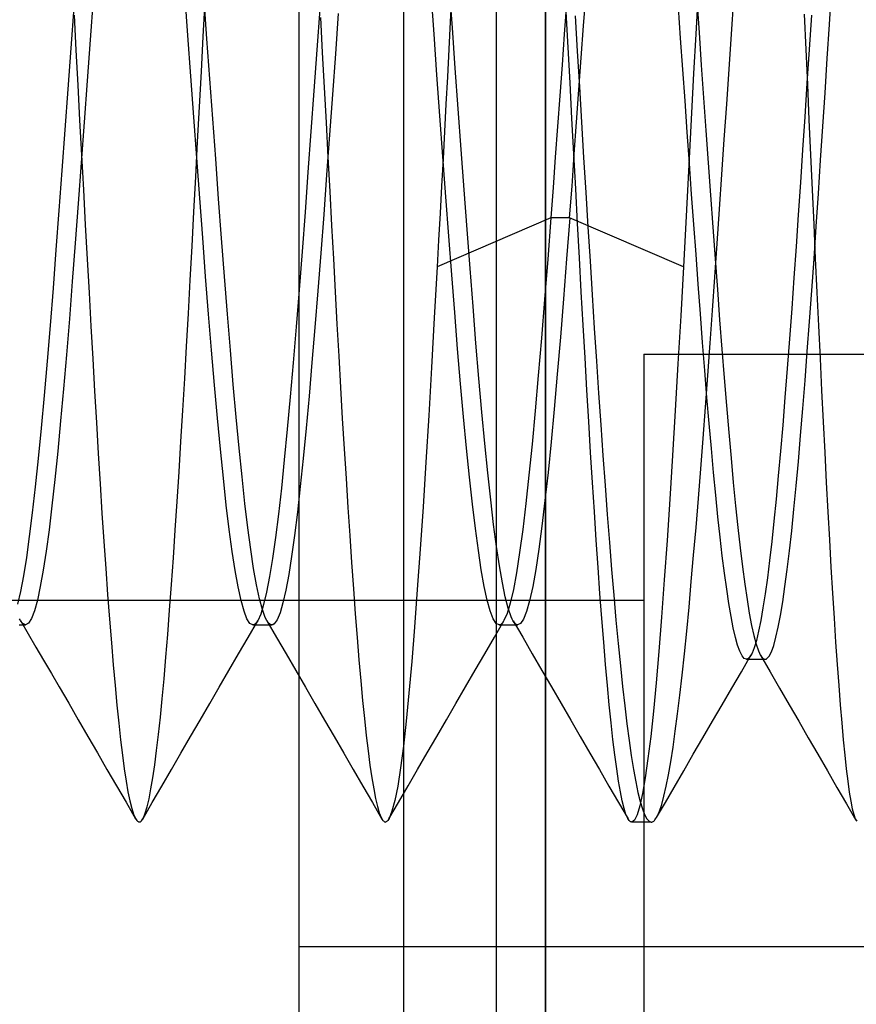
# Model space of a CAD drawing. Header units: millimetres. Extents: x -50 to 1, y 0 to 191.
# Tile 49 of 151: x -2.07 to -0.37, y 49.33 to 51.33. Entities that reach past the tile are written whole.
import ezdxf

# ---------------------------------------------------------------- set-up
doc = ezdxf.new("R2010")
doc.units = ezdxf.units.MM
doc.layers.add('MAIN-1', color=7, linetype='Continuous')
doc.layers.add('MAIN-2', color=7, linetype='Continuous')

msp = doc.modelspace()

# ---------------------------------------------------------------- linework, layer by layer
at = {"layer": 'MAIN-1'}
msp.add_line((-1, 0), (-1, 187.5), dxfattribs=at)
at = {"layer": 'MAIN-2'}
for p, q in [((-1, 187.5), (-1, 0)), ((-1, 187.5), (-1, 0)), ((-1.288, 167.05), (-1.288, 23.45)), ((-1.1, 167.05), (-1.1, 23.45)), ((-1.5, 48.4475), (-1.5, 52.4475)), ((-1.2263, 51.2992), (-1.2323, 51.3815)), ((-1.1891, 51.3123), (-1.1949, 51.3926)), ((-0.9225, 51.3162), (-0.9178, 51.3806)), ((-0.4232, 51.3188), (-0.4187, 51.388)), ((-1.9185, 51.371), (-1.9246, 51.2879)), ((-1.7261, 51.2964), (-1.7321, 51.3787)), ((-1.6949, 51.2944), (-1.6911, 51.3653)), ((-1.6874, 51.2898), (-1.6933, 51.3703)), ((-1.1903, 51.3795), (-1.1932, 51.324)), ((-0.9574, 51.3613), (-0.9619, 51.299)), ((-0.6907, 51.3779), (-0.6949, 51.2989)), ((-0.6928, 51.3681), (-0.6881, 51.3023)), ((-0.6222, 51.2993), (-0.6173, 51.37)), ((-1.958, 51.353), (-1.964, 51.2705)), ((-1.4583, 51.3497), (-1.4643, 51.2671)), ((-1.4207, 51.341), (-1.4267, 51.259)), ((-0.9538, 51.2724), (-0.9577, 51.3443)), ((-0.7255, 51.291), (-0.7299, 51.3535)), ((-1.9573, 51.3376), (-1.9536, 51.2668)), ((-1.4571, 51.3331), (-1.4533, 51.262)), ((-1.1932, 51.324), (-1.1962, 51.2684)), ((-0.9399, 51.3365), (-0.9355, 51.2645)), ((-0.4748, 51.3395), (-0.4715, 51.2682)), ((-0.4601, 51.3376), (-0.4646, 51.2683)), ((-1.1831, 51.2304), (-1.1891, 51.3123)), ((-0.9273, 51.2513), (-0.9225, 51.3162)), ((-0.6881, 51.3023), (-0.6835, 51.2361)), ((-0.4277, 51.2495), (-0.4232, 51.3188)), ((-1.9246, 51.2879), (-1.9306, 51.2043)), ((-1.7201, 51.2136), (-1.7261, 51.2964)), ((-1.6988, 51.2233), (-1.6949, 51.2944)), ((-1.6816, 51.2087), (-1.6874, 51.2898)), ((-1.2203, 51.2164), (-1.2263, 51.2992)), ((-0.9619, 51.299), (-0.9664, 51.2366)), ((-0.721, 51.2278), (-0.7255, 51.291)), ((-0.6949, 51.2989), (-0.6991, 51.2194)), ((-0.627, 51.2282), (-0.6222, 51.2993)), ((-1.964, 51.2705), (-1.97, 51.1876)), ((-1.9536, 51.2668), (-1.9499, 51.1958)), ((-1.4643, 51.2671), (-1.4703, 51.1841)), ((-1.4533, 51.262), (-1.4494, 51.1907)), ((-1.1962, 51.2684), (-1.1991, 51.2127)), ((-0.95, 51.2002), (-0.9538, 51.2724)), ((-0.9355, 51.2645), (-0.9312, 51.1924)), ((-0.4715, 51.2682), (-0.4682, 51.1968)), ((-0.4646, 51.2683), (-0.4691, 51.1995)), ((-1.4267, 51.259), (-1.4326, 51.1767)), ((-0.932, 51.1861), (-0.9273, 51.2513)), ((-0.4322, 51.1804), (-0.4277, 51.2495)), ((-1.7026, 51.152), (-1.6988, 51.2233)), ((-1.1771, 51.1475), (-1.1831, 51.2304)), ((-0.9664, 51.2366), (-0.9709, 51.1742)), ((-0.7165, 51.1641), (-0.721, 51.2278)), ((-0.6835, 51.2361), (-0.6788, 51.1699)), ((-0.6319, 51.1568), (-0.627, 51.2282)), ((-1.9306, 51.2043), (-1.9367, 51.1208)), ((-1.7141, 51.1306), (-1.7201, 51.2136)), ((-1.6757, 51.1272), (-1.6816, 51.2087)), ((-1.2143, 51.1334), (-1.2203, 51.2164)), ((-1.1991, 51.2127), (-1.2021, 51.157)), ((-0.9462, 51.128), (-0.95, 51.2002)), ((-0.6991, 51.2194), (-0.7033, 51.1398)), ((-1.97, 51.1876), (-1.976, 51.1048)), ((-1.9499, 51.1958), (-1.9461, 51.1248)), ((-1.4703, 51.1841), (-1.4763, 51.1013)), ((-1.4494, 51.1907), (-1.4456, 51.1197)), ((-0.9367, 51.1208), (-0.932, 51.1861)), ((-0.9312, 51.1924), (-0.9268, 51.1204)), ((-0.4691, 51.1995), (-0.4735, 51.1314)), ((-0.4682, 51.1968), (-0.465, 51.1254)), ((-0.4367, 51.1115), (-0.4322, 51.1804)), ((-1.4326, 51.1767), (-1.4386, 51.0947)), ((-0.9709, 51.1742), (-0.9754, 51.1118)), ((-0.7121, 51.1003), (-0.7165, 51.1641)), ((-0.6788, 51.1699), (-0.6742, 51.1037)), ((-1.7064, 51.0806), (-1.7026, 51.152)), ((-1.2021, 51.157), (-1.2051, 51.1013)), ((-1.1711, 51.0648), (-1.1771, 51.1475)), ((-0.6368, 51.0855), (-0.6319, 51.1568)), ((-1.9461, 51.1248), (-1.9423, 51.0538)), ((-1.9367, 51.1208), (-1.9427, 51.0378)), ((-1.7081, 51.048), (-1.7141, 51.1306)), ((-1.6697, 51.0459), (-1.6757, 51.1272)), ((-1.2083, 51.0509), (-1.2143, 51.1334)), ((-0.9424, 51.0562), (-0.9462, 51.128)), ((-0.9414, 51.0556), (-0.9367, 51.1208)), ((-0.9268, 51.1204), (-0.9225, 51.0489)), ((-0.7033, 51.1398), (-0.7074, 51.0605)), ((-0.4735, 51.1314), (-0.4779, 51.0642)), ((-0.465, 51.1254), (-0.4617, 51.0543)), ((-1.976, 51.1048), (-1.982, 51.0226)), ((-1.4763, 51.1013), (-1.4823, 51.019)), ((-1.4456, 51.1197), (-1.4418, 51.0493)), ((-1.2051, 51.1013), (-1.208, 51.0459)), ((-0.9754, 51.1118), (-0.98, 51.0496)), ((-0.7076, 51.037), (-0.7121, 51.1003)), ((-0.6742, 51.1037), (-0.6695, 51.0377)), ((-0.4412, 51.0432), (-0.4367, 51.1115)), ((-1.7102, 51.0094), (-1.7064, 51.0806)), ((-1.4386, 51.0947), (-1.4445, 51.0134)), ((-0.6416, 51.0146), (-0.6368, 51.0855)), ((-1.1651, 50.983), (-1.1711, 51.0648)), ((-0.7074, 51.0605), (-0.7116, 50.9818)), ((-0.4779, 51.0642), (-0.4823, 50.9979)), ((-1.9423, 51.0538), (-1.9384, 50.9829)), ((-1.7021, 50.9663), (-1.7081, 51.048)), ((-1.6638, 50.965), (-1.6697, 51.0459)), ((-1.4418, 51.0493), (-1.4381, 50.9796)), ((-1.208, 51.0459), (-1.2111, 50.9906)), ((-1.2023, 50.9693), (-1.2083, 51.0509)), ((-0.98, 51.0496), (-0.9845, 50.9877)), ((-0.9461, 50.9907), (-0.9414, 51.0556)), ((-0.9386, 50.9851), (-0.9424, 51.0562)), ((-0.9225, 51.0489), (-0.9181, 50.9781)), ((-0.4617, 51.0543), (-0.4585, 50.9835)), ((-0.4457, 50.9756), (-0.4412, 51.0432)), ((-1.982, 51.0226), (-1.988, 50.9413)), ((-1.9427, 51.0378), (-1.9488, 50.9558)), ((-0.7032, 50.9745), (-0.7076, 51.037)), ((-0.6695, 51.0377), (-0.6649, 50.9722)), ((-1.714, 50.9386), (-1.7102, 51.0094)), ((-1.4823, 51.019), (-1.4883, 50.9377)), ((-1.4445, 51.0134), (-1.4504, 50.9332)), ((-0.6465, 50.9442), (-0.6416, 51.0146)), ((-1.9384, 50.9829), (-1.9345, 50.9124)), ((-1.2111, 50.9906), (-1.2141, 50.9357)), ((-1.1591, 50.9025), (-1.1651, 50.983)), ((-0.9845, 50.9877), (-0.9891, 50.9265)), ((-0.9509, 50.9265), (-0.9461, 50.9907)), ((-0.9348, 50.9147), (-0.9386, 50.9851)), ((-0.7116, 50.9818), (-0.7157, 50.9039)), ((-0.4823, 50.9979), (-0.4867, 50.9326)), ((-0.4585, 50.9835), (-0.4552, 50.9132)), ((-1.6961, 50.886), (-1.7021, 50.9663)), ((-1.6578, 50.8852), (-1.6638, 50.965)), ((-1.4381, 50.9796), (-1.4344, 50.9108)), ((-1.1963, 50.889), (-1.2023, 50.9693)), ((-0.9181, 50.9781), (-0.9138, 50.908)), ((-0.6987, 50.9129), (-0.7032, 50.9745)), ((-0.6649, 50.9722), (-0.6602, 50.9073)), ((-0.4502, 50.9089), (-0.4457, 50.9756)), ((-1.988, 50.9413), (-1.994, 50.8616)), ((-1.9488, 50.9558), (-1.9548, 50.8753)), ((-0.6513, 50.8746), (-0.6465, 50.9442)), ((-1.7177, 50.8686), (-1.714, 50.9386)), ((-1.4883, 50.9377), (-1.4943, 50.858)), ((-1.4504, 50.9332), (-1.4563, 50.8547)), ((-0.9891, 50.9265), (-1.2201, 50.827)), ((-1.2141, 50.9357), (-1.2171, 50.8811)), ((-0.9891, 50.9265), (-0.9954, 50.8425)), ((-0.9508, 50.9265), (-0.9891, 50.9265)), ((-0.9508, 50.9265), (-0.9572, 50.843)), ((-0.7198, 50.827), (-0.9509, 50.9265)), ((-0.4867, 50.9326), (-0.4911, 50.8681)), ((-1.9345, 50.9124), (-1.9307, 50.8427)), ((-1.4344, 50.9108), (-1.4307, 50.843)), ((-1.1531, 50.8235), (-1.1591, 50.9025)), ((-0.931, 50.8451), (-0.9348, 50.9147)), ((-0.9138, 50.908), (-0.9095, 50.8386)), ((-0.7157, 50.9039), (-0.7198, 50.827)), ((-0.6943, 50.852), (-0.6987, 50.9129)), ((-0.6602, 50.9073), (-0.6556, 50.8434)), ((-0.4552, 50.9132), (-0.452, 50.8437)), ((-0.4547, 50.8433), (-0.4502, 50.9089)), ((-1.6901, 50.8074), (-1.6961, 50.886)), ((-1.6519, 50.807), (-1.6578, 50.8852)), ((-1.2171, 50.8811), (-1.2201, 50.827)), ((-1.1903, 50.8104), (-1.1963, 50.889)), ((-1.994, 50.8616), (-2, 50.7837)), ((-1.9548, 50.8753), (-1.9608, 50.7969)), ((-1.7214, 50.7997), (-1.7177, 50.8686)), ((-0.6561, 50.806), (-0.6513, 50.8746)), ((-0.4911, 50.8681), (-0.4955, 50.8046)), ((-1.9307, 50.8427), (-1.9269, 50.7741)), ((-1.4943, 50.858), (-1.5003, 50.7803)), ((-1.4563, 50.8547), (-1.4623, 50.7782)), ((-1.4307, 50.843), (-1.4271, 50.7761)), ((-0.9954, 50.8425), (-1.0018, 50.7608)), ((-0.9572, 50.843), (-0.9635, 50.762)), ((-0.9272, 50.7764), (-0.931, 50.8451)), ((-0.6899, 50.7915), (-0.6943, 50.852)), ((-0.6556, 50.8434), (-0.6509, 50.7807)), ((-0.4592, 50.779), (-0.4547, 50.8433)), ((-0.452, 50.8437), (-0.4488, 50.7751)), ((-1.2201, 50.827), (-1.2258, 50.7236)), ((-1.1471, 50.7464), (-1.1531, 50.8235)), ((-0.9095, 50.8386), (-0.9052, 50.77)), ((-0.7198, 50.827), (-0.7254, 50.7276)), ((-1.6841, 50.7312), (-1.6901, 50.8074)), ((-1.6459, 50.731), (-1.6519, 50.807)), ((-1.1843, 50.7341), (-1.1903, 50.8104)), ((-0.6609, 50.7385), (-0.6561, 50.806)), ((-0.4955, 50.8046), (-0.5, 50.7421)), ((-2, 50.7837), (-2.006, 50.7081)), ((-1.9608, 50.7969), (-1.9668, 50.7211)), ((-1.7251, 50.732), (-1.7214, 50.7997)), ((-1.5003, 50.7803), (-1.5063, 50.7049)), ((-0.6854, 50.7317), (-0.6899, 50.7915)), ((-0.6509, 50.7807), (-0.6463, 50.7195)), ((-1.9269, 50.7741), (-1.9231, 50.7066)), ((-1.4623, 50.7782), (-1.4682, 50.7041)), ((-1.4271, 50.7761), (-1.4235, 50.7103)), ((-1.0018, 50.7608), (-1.0082, 50.682)), ((-0.9635, 50.762), (-0.9698, 50.6839)), ((-0.9234, 50.7088), (-0.9272, 50.7764)), ((-0.9052, 50.77), (-0.9008, 50.7023)), ((-0.4638, 50.7162), (-0.4592, 50.779)), ((-0.4488, 50.7751), (-0.4456, 50.7075)), ((-1.1411, 50.6717), (-1.1471, 50.7464)), ((-0.5, 50.7421), (-0.5045, 50.6805)), ((-1.9668, 50.7211), (-1.9727, 50.6485)), ((-1.7288, 50.6654), (-1.7251, 50.732)), ((-1.6781, 50.6576), (-1.6841, 50.7312)), ((-1.6399, 50.6579), (-1.6459, 50.731)), ((-1.2258, 50.7236), (-1.2314, 50.6227)), ((-1.1783, 50.6603), (-1.1843, 50.7341)), ((-0.7254, 50.7276), (-0.731, 50.6303)), ((-0.6809, 50.6731), (-0.6854, 50.7317)), ((-0.6656, 50.672), (-0.6609, 50.7385)), ((-2.006, 50.7081), (-2.012, 50.6353)), ((-1.9231, 50.7066), (-1.9194, 50.6402)), ((-1.5063, 50.7049), (-1.5123, 50.6324)), ((-1.4682, 50.7041), (-1.4741, 50.6327)), ((-1.4235, 50.7103), (-1.4199, 50.6455)), ((-0.9197, 50.6422), (-0.9234, 50.7088)), ((-0.9008, 50.7023), (-0.8965, 50.6357)), ((-0.6463, 50.7195), (-0.6417, 50.6597)), ((-0.4683, 50.6552), (-0.4638, 50.7162)), ((-0.4456, 50.7075), (-0.4424, 50.6411)), ((-1.0082, 50.682), (-1.0145, 50.6065)), ((-0.9698, 50.6839), (-0.9761, 50.6092)), ((-0.5045, 50.6805), (-0.509, 50.6203)), ((-1.7326, 50.6), (-1.7288, 50.6654)), ((-1.135, 50.6), (-1.1411, 50.6717)), ((-0.6764, 50.6163), (-0.6809, 50.6731)), ((-0.6704, 50.6066), (-0.6656, 50.672)), ((-1.9727, 50.6485), (-1.9786, 50.5795)), ((-1.6721, 50.5871), (-1.6781, 50.6576)), ((-1.634, 50.5879), (-1.6399, 50.6579)), ((-1.4199, 50.6455), (-1.4163, 50.5817)), ((-1.1723, 50.5896), (-1.1783, 50.6603)), ((-0.9159, 50.5768), (-0.9197, 50.6422)), ((-0.8, 50.65), (0, 50.65)), ((-0.8, 50.65), (-0.8, 47.15)), ((-0.8, 50.65), (-0.8, 50.65)), ((-0.6417, 50.6597), (-0.6371, 50.6016)), ((-0.4728, 50.5961), (-0.4683, 50.6552)), ((-0.4424, 50.6411), (-0.4392, 50.5759)), ((-2.012, 50.6353), (-2.018, 50.5657)), ((-1.9194, 50.6402), (-1.9157, 50.5749)), ((-1.5123, 50.6324), (-1.5183, 50.563)), ((-1.4741, 50.6327), (-1.48, 50.5643)), ((-1.2314, 50.6227), (-1.2371, 50.5249)), ((-0.8965, 50.6357), (-0.8921, 50.5703)), ((-0.731, 50.6303), (-0.7365, 50.5356)), ((-1.0145, 50.6065), (-1.0209, 50.5348)), ((-0.9761, 50.6092), (-0.9823, 50.5383)), ((-0.672, 50.5617), (-0.6764, 50.6163)), ((-0.6751, 50.5421), (-0.6704, 50.6066)), ((-0.6371, 50.6016), (-0.6325, 50.5452)), ((-0.509, 50.6203), (-0.5136, 50.5618)), ((-1.7364, 50.5356), (-1.7326, 50.6)), ((-1.6661, 50.5201), (-1.6721, 50.5871)), ((-1.628, 50.5215), (-1.634, 50.5879)), ((-1.4163, 50.5817), (-1.4126, 50.5189)), ((-1.1663, 50.5223), (-1.1723, 50.5896)), ((-1.129, 50.5319), (-1.135, 50.6)), ((-0.4773, 50.5391), (-0.4728, 50.5961)), ((-2.018, 50.5657), (-2.024, 50.4998)), ((-1.9786, 50.5795), (-1.9845, 50.5141)), ((-1.9157, 50.5749), (-1.912, 50.5107)), ((-1.5183, 50.563), (-1.5243, 50.4972)), ((-1.48, 50.5643), (-1.4859, 50.4993)), ((-0.9121, 50.5128), (-0.9159, 50.5768)), ((-0.8921, 50.5703), (-0.8877, 50.5064)), ((-0.6675, 50.5091), (-0.672, 50.5617)), ((-0.5136, 50.5618), (-0.5182, 50.5059)), ((-0.4392, 50.5759), (-0.4361, 50.5121)), ((-0.6799, 50.4788), (-0.6751, 50.5421)), ((-0.6325, 50.5452), (-0.6278, 50.491)), ((-1.7402, 50.4725), (-1.7364, 50.5356)), ((-1.6221, 50.459), (-1.628, 50.5215)), ((-1.2371, 50.5249), (-1.2428, 50.4306)), ((-1.1603, 50.4589), (-1.1663, 50.5223)), ((-1.123, 50.4682), (-1.129, 50.5319)), ((-1.0209, 50.5348), (-1.0272, 50.4672)), ((-0.9823, 50.5383), (-0.9886, 50.4717)), ((-0.7365, 50.5356), (-0.7421, 50.4439)), ((-0.4818, 50.4844), (-0.4773, 50.5391)), ((-1.9845, 50.5141), (-1.9904, 50.4525)), ((-1.912, 50.5107), (-1.9082, 50.4478)), ((-1.6601, 50.4568), (-1.6661, 50.5201)), ((-1.4126, 50.5189), (-1.4088, 50.4574)), ((-0.9083, 50.4502), (-0.9121, 50.5128)), ((-0.8877, 50.5064), (-0.8833, 50.4441)), ((-0.6631, 50.4584), (-0.6675, 50.5091)), ((-0.5182, 50.5059), (-0.5227, 50.4527)), ((-0.4361, 50.5121), (-0.4329, 50.4498)), ((-2.024, 50.4998), (-2.03, 50.4379)), ((-1.5243, 50.4972), (-1.5303, 50.4353)), ((-1.4859, 50.4993), (-1.4918, 50.4381)), ((-0.6278, 50.491), (-0.6232, 50.4389)), ((-0.4864, 50.432), (-0.4818, 50.4844)), ((-1.7441, 50.4109), (-1.7402, 50.4725)), ((-1.1171, 50.4089), (-1.123, 50.4682)), ((-1.0272, 50.4672), (-1.0336, 50.4043)), ((-0.9886, 50.4717), (-0.9948, 50.4095)), ((-0.6847, 50.4169), (-0.6799, 50.4788)), ((-1.9904, 50.4525), (-1.9963, 50.395)), ((-1.9082, 50.4478), (-1.9045, 50.3865)), ((-1.6541, 50.3978), (-1.6601, 50.4568)), ((-1.6162, 50.4007), (-1.6221, 50.459)), ((-1.4088, 50.4574), (-1.405, 50.3972)), ((-1.1543, 50.3997), (-1.1603, 50.4589)), ((-0.9046, 50.3891), (-0.9083, 50.4502)), ((-0.8833, 50.4441), (-0.8789, 50.3834)), ((-0.7421, 50.4439), (-0.7476, 50.3556)), ((-0.6586, 50.4098), (-0.6631, 50.4584)), ((-0.5227, 50.4527), (-0.5272, 50.4025)), ((-0.4329, 50.4498), (-0.4298, 50.389)), ((-2.03, 50.4379), (-2.036, 50.3804)), ((-1.5303, 50.4353), (-1.5363, 50.3778)), ((-1.4918, 50.4381), (-1.4978, 50.3811)), ((-1.2428, 50.4306), (-1.2485, 50.3401)), ((-0.6232, 50.4389), (-0.6186, 50.3892)), ((-0.4909, 50.3823), (-0.4864, 50.432)), ((-1.7479, 50.3508), (-1.7441, 50.4109)), ((-1.6103, 50.3467), (-1.6162, 50.4007)), ((-1.1111, 50.3542), (-1.1171, 50.4089)), ((-1.0336, 50.4043), (-1.0399, 50.3463)), ((-0.9948, 50.4095), (-1.001, 50.3524)), ((-0.6895, 50.3566), (-0.6847, 50.4169)), ((-0.6542, 50.3633), (-0.6586, 50.4098)), ((-0.5272, 50.4025), (-0.5316, 50.3552)), ((-1.9963, 50.395), (-2.0022, 50.3419)), ((-1.9045, 50.3865), (-1.9007, 50.3271)), ((-1.6481, 50.3432), (-1.6541, 50.3978)), ((-1.4978, 50.3811), (-1.5037, 50.3288)), ((-1.405, 50.3972), (-1.4012, 50.3386)), ((-1.1483, 50.3452), (-1.1543, 50.3997)), ((-0.9007, 50.3298), (-0.9046, 50.3891)), ((-0.8789, 50.3834), (-0.8745, 50.3246)), ((-0.6186, 50.3892), (-0.6139, 50.3421)), ((-0.4955, 50.3353), (-0.4909, 50.3823)), ((-0.4298, 50.389), (-0.4266, 50.3299)), ((-2.036, 50.3804), (-2.0421, 50.3276)), ((-1.5363, 50.3778), (-1.5423, 50.3251)), ((-0.6497, 50.3194), (-0.6542, 50.3633)), ((-2.0022, 50.3419), (-2.0081, 50.2934)), ((-1.7518, 50.2925), (-1.7479, 50.3508)), ((-1.6421, 50.2936), (-1.6481, 50.3432)), ((-1.6044, 50.2975), (-1.6103, 50.3467)), ((-1.1423, 50.2956), (-1.1483, 50.3452)), ((-1.1052, 50.3043), (-1.1111, 50.3542)), ((-1.0399, 50.3463), (-1.0462, 50.2936)), ((-1.001, 50.3524), (-1.0072, 50.3003)), ((-0.7476, 50.3556), (-0.7531, 50.2713)), ((-0.6943, 50.2982), (-0.6895, 50.3566)), ((-0.6139, 50.3421), (-0.6093, 50.2978)), ((-0.5316, 50.3552), (-0.5361, 50.3108)), ((-2.0421, 50.3276), (-2.0481, 50.2797)), ((-1.9007, 50.3271), (-1.8968, 50.2696)), ((-1.5423, 50.3251), (-1.5483, 50.2775)), ((-1.5037, 50.3288), (-1.5096, 50.2814)), ((-1.4012, 50.3386), (-1.3974, 50.2816)), ((-1.2485, 50.3401), (-1.2544, 50.2537)), ((-0.8969, 50.2723), (-0.9007, 50.3298)), ((-0.8745, 50.3246), (-0.8701, 50.2677)), ((-0.5, 50.2913), (-0.4955, 50.3353)), ((-0.4266, 50.3299), (-0.4234, 50.2727)), ((-1.0993, 50.2594), (-1.1052, 50.3043)), ((-0.6453, 50.2783), (-0.6497, 50.3194)), ((-0.5361, 50.3108), (-0.5405, 50.2694)), ((-2.0081, 50.2934), (-2.014, 50.2498)), ((-1.7556, 50.2361), (-1.7518, 50.2925)), ((-1.6361, 50.2492), (-1.6421, 50.2936)), ((-1.5985, 50.2534), (-1.6044, 50.2975)), ((-1.5096, 50.2814), (-1.5155, 50.2392)), ((-1.3974, 50.2816), (-1.3936, 50.2266)), ((-1.1363, 50.2512), (-1.1423, 50.2956)), ((-1.0462, 50.2936), (-1.0526, 50.2468)), ((-1.0072, 50.3003), (-1.0134, 50.2536)), ((-0.6991, 50.2419), (-0.6943, 50.2982)), ((-0.6093, 50.2978), (-0.6046, 50.2563)), ((-0.5045, 50.2503), (-0.5, 50.2913)), ((-2.0481, 50.2797), (-2.0541, 50.2369)), ((-1.8968, 50.2696), (-1.8929, 50.2144)), ((-1.5483, 50.2775), (-1.5543, 50.2351)), ((-0.8931, 50.2168), (-0.8969, 50.2723)), ((-0.8701, 50.2677), (-0.8657, 50.2128)), ((-0.7531, 50.2713), (-0.7587, 50.1914)), ((-0.6409, 50.2402), (-0.6453, 50.2783)), ((-0.5405, 50.2694), (-0.5449, 50.2311)), ((-0.4234, 50.2727), (-0.4202, 50.2175)), ((-2.014, 50.2498), (-2.0199, 50.2112)), ((-1.6301, 50.2104), (-1.6361, 50.2492)), ((-1.5926, 50.2146), (-1.5985, 50.2534)), ((-1.2544, 50.2537), (-1.2602, 50.1721)), ((-1.1303, 50.212), (-1.1363, 50.2512)), ((-1.0934, 50.2198), (-1.0993, 50.2594)), ((-1.0526, 50.2468), (-1.0589, 50.2061)), ((-1.0134, 50.2536), (-1.0196, 50.2126)), ((-0.7038, 50.188), (-0.6991, 50.2419)), ((-0.6046, 50.2563), (-0.6, 50.2181)), ((-0.5091, 50.2126), (-0.5045, 50.2503)), ((-2.0541, 50.2369), (-2.0601, 50.1996)), ((-1.7594, 50.182), (-1.7556, 50.2361)), ((-1.5543, 50.2351), (-1.5603, 50.1982)), ((-1.5155, 50.2392), (-1.5214, 50.2024)), ((-1.3936, 50.2266), (-1.3898, 50.1736)), ((-0.6364, 50.2051), (-0.6409, 50.2402)), ((-0.5449, 50.2311), (-0.5494, 50.1957)), ((-2.0199, 50.2112), (-2.0258, 50.178)), ((-1.8929, 50.2144), (-1.8891, 50.1617)), ((-1.6241, 50.1772), (-1.6301, 50.2104)), ((-1.5867, 50.1812), (-1.5926, 50.2146)), ((-1.5214, 50.2024), (-1.5273, 50.1709)), ((-1.1243, 50.1784), (-1.1303, 50.212)), ((-1.0875, 50.1857), (-1.0934, 50.2198)), ((-1.0589, 50.2061), (-1.0652, 50.1719)), ((-1.0196, 50.2126), (-1.0258, 50.1778)), ((-0.8893, 50.1637), (-0.8931, 50.2168)), ((-0.8657, 50.2128), (-0.8613, 50.1602)), ((-0.632, 50.1728), (-0.6364, 50.2051)), ((-0.6, 50.2181), (-0.5954, 50.1832)), ((-0.5136, 50.1781), (-0.5091, 50.2126)), ((-0.4202, 50.2175), (-0.4171, 50.1644)), ((-2.0601, 50.1996), (-2.0661, 50.1679)), ((-1.7632, 50.1302), (-1.7594, 50.182)), ((-1.5807, 50.1534), (-1.5867, 50.1812)), ((-1.5603, 50.1982), (-1.5663, 50.1669)), ((-1.0816, 50.157), (-1.0875, 50.1857)), ((-0.7587, 50.1914), (-0.7643, 50.1162)), ((-0.7085, 50.1365), (-0.7038, 50.188)), ((-0.5954, 50.1832), (-0.5907, 50.1517)), ((-0.5494, 50.1957), (-0.5538, 50.1635)), ((-2.0661, 50.1679), (-2.0721, 50.1421)), ((-2.0258, 50.178), (-2.0318, 50.1503)), ((-1.8891, 50.1617), (-1.8852, 50.1115)), ((-1.6181, 50.1497), (-1.6241, 50.1772)), ((-1.5663, 50.1669), (-1.5723, 50.1414)), ((-1.5273, 50.1709), (-1.5332, 50.1451)), ((-1.3898, 50.1736), (-1.3861, 50.1229)), ((-1.2602, 50.1721), (-1.266, 50.0959)), ((-1.1183, 50.1505), (-1.1243, 50.1784)), ((-1.0652, 50.1719), (-1.0716, 50.1442)), ((-1.0258, 50.1778), (-1.0321, 50.1493)), ((-0.8855, 50.1131), (-0.8893, 50.1637)), ((-0.6275, 50.1434), (-0.632, 50.1728)), ((-0.5538, 50.1635), (-0.5583, 50.1346)), ((-0.5182, 50.147), (-0.5136, 50.1781)), ((-0.4171, 50.1644), (-0.4139, 50.1136)), ((-0.8, 50.15), (-8, 50.15)), ((-2.0318, 50.1503), (-2.0377, 50.1286)), ((-1.6121, 50.1282), (-1.6181, 50.1497)), ((-1.5748, 50.1312), (-1.5807, 50.1534)), ((-1.5723, 50.1414), (-1.5783, 50.1218)), ((-1.5332, 50.1451), (-1.539, 50.125)), ((-1.1, 50.15), (-1.288, 50.15)), ((-1.1123, 50.1286), (-1.1183, 50.1505)), ((-1.0757, 50.134), (-1.0816, 50.157)), ((-1.0716, 50.1442), (-1.0779, 50.1232)), ((-1.0321, 50.1493), (-1.0383, 50.1272)), ((-0.8613, 50.1602), (-0.8568, 50.1099)), ((-0.6231, 50.1172), (-0.6275, 50.1434)), ((-0.5907, 50.1517), (-0.5861, 50.1238)), ((-0.5228, 50.1194), (-0.5182, 50.147)), ((-2.0377, 50.1286), (-2.0437, 50.113)), ((-1.7669, 50.0809), (-1.7632, 50.1302)), ((-1.6061, 50.1126), (-1.6121, 50.1282)), ((-1.5783, 50.1218), (-1.5843, 50.1084)), ((-1.5689, 50.1149), (-1.5748, 50.1312)), ((-1.539, 50.125), (-1.5449, 50.1107)), ((-1.3861, 50.1229), (-1.3823, 50.0747)), ((-1.1063, 50.1128), (-1.1123, 50.1286)), ((-1.0779, 50.1232), (-1.0843, 50.1088)), ((-1.0699, 50.1168), (-1.0757, 50.134)), ((-1.0383, 50.1272), (-1.0445, 50.1117)), ((-0.7132, 50.0877), (-0.7085, 50.1365)), ((-0.5861, 50.1238), (-0.5815, 50.0993)), ((-0.5583, 50.1346), (-0.5628, 50.1091)), ((-2.0668, 50.1106), (-2.0678, 50.1127)), ((-2.0658, 50.1088), (-2.0668, 50.1106)), ((-2.0659, 50.109), (-2.0503, 50.0822)), ((-2.0647, 50.1071), (-2.0658, 50.1088)), ((-2.0637, 50.1056), (-2.0647, 50.1071)), ((-2.0626, 50.1043), (-2.0637, 50.1056)), ((-2.0616, 50.1032), (-2.0626, 50.1043)), ((-2.0556, 50.1004), (-2.0616, 50.1032)), ((-2.0497, 50.1036), (-2.0556, 50.1004)), ((-2.0437, 50.113), (-2.0497, 50.1036)), ((-1.8852, 50.1115), (-1.8814, 50.0639)), ((-1.6, 50.1032), (-1.6061, 50.1126)), ((-1.6038, 50.0748), (-1.5843, 50.1083)), ((-1.594, 50.1), (-1.6, 50.1032)), ((-1.5908, 50.101), (-1.5924, 50.1003)), ((-1.5892, 50.1021), (-1.5908, 50.101)), ((-1.5876, 50.1038), (-1.5892, 50.1021)), ((-1.586, 50.1058), (-1.5876, 50.1038)), ((-1.5843, 50.1084), (-1.586, 50.1058)), ((-1.5659, 50.1088), (-1.5689, 50.1149)), ((-1.5628, 50.1043), (-1.5659, 50.1088)), ((-1.5657, 50.1086), (-1.5462, 50.0749)), ((-1.5598, 50.1014), (-1.5628, 50.1043)), ((-1.5568, 50.1001), (-1.5598, 50.1014)), ((-1.5508, 50.1023), (-1.5538, 50.1004)), ((-1.5449, 50.1107), (-1.5508, 50.1023)), ((-1.1003, 50.1033), (-1.1063, 50.1128)), ((-1.1038, 50.0752), (-1.0843, 50.1087)), ((-1.0943, 50.1002), (-1.1003, 50.1033)), ((-1.0909, 50.1012), (-1.0926, 50.1004)), ((-1.0893, 50.1024), (-1.0909, 50.1012)), ((-1.0876, 50.104), (-1.0893, 50.1024)), ((-1.0859, 50.1062), (-1.0876, 50.104)), ((-1.0843, 50.1088), (-1.0859, 50.1062)), ((-1.0677, 50.112), (-1.0699, 50.1168)), ((-1.0656, 50.108), (-1.0677, 50.112)), ((-1.0659, 50.1086), (-1.0463, 50.075)), ((-1.0634, 50.1049), (-1.0656, 50.108)), ((-1.0613, 50.1025), (-1.0634, 50.1049)), ((-1.0591, 50.101), (-1.0613, 50.1025)), ((-1.0569, 50.1003), (-1.0591, 50.101)), ((-1.0507, 50.1027), (-1.0569, 50.1003)), ((-1.0445, 50.1117), (-1.0507, 50.1027)), ((-0.8817, 50.0651), (-0.8855, 50.1131)), ((-0.8568, 50.1099), (-0.8524, 50.0621)), ((-0.7643, 50.1162), (-0.7698, 50.0465)), ((-0.6186, 50.0943), (-0.6231, 50.1172)), ((-0.5628, 50.1091), (-0.5672, 50.0872)), ((-0.5273, 50.0954), (-0.5228, 50.1194)), ((-0.4139, 50.1136), (-0.4108, 50.0653)), ((-2.0685, 50.1004), (-2.0653, 50.1004)), ((-2.0653, 50.1004), (-2.0622, 50.1004)), ((-2.0622, 50.1004), (-2.059, 50.1004)), ((-2.059, 50.1004), (-2.0558, 50.1004)), ((-2.0503, 50.0822), (-2.0347, 50.0553)), ((-1.7707, 50.0345), (-1.7669, 50.0809)), ((-1.5924, 50.1003), (-1.594, 50.1)), ((-1.594, 50.1), (-1.5908, 50.1)), ((-1.5908, 50.1), (-1.5876, 50.1)), ((-1.5876, 50.1), (-1.5844, 50.1)), ((-1.5844, 50.1), (-1.5812, 50.1)), ((-1.5812, 50.1), (-1.578, 50.1)), ((-1.578, 50.1), (-1.5749, 50.1)), ((-1.5749, 50.1), (-1.5717, 50.1)), ((-1.5717, 50.1), (-1.5685, 50.1)), ((-1.5685, 50.1), (-1.5653, 50.1)), ((-1.5653, 50.1), (-1.5622, 50.1)), ((-1.5622, 50.1), (-1.559, 50.1)), ((-1.559, 50.1), (-1.5558, 50.1)), ((-1.5538, 50.1004), (-1.5568, 50.1001)), ((-1.266, 50.0959), (-1.2717, 50.0257)), ((-1.0926, 50.1004), (-1.0943, 50.1002)), ((-1.0942, 50.1002), (-1.091, 50.1002)), ((-1.091, 50.1002), (-1.0879, 50.1002)), ((-1.0879, 50.1002), (-1.0847, 50.1002)), ((-1.0847, 50.1002), (-1.0815, 50.1002)), ((-1.0815, 50.1002), (-1.0783, 50.1002)), ((-1.0783, 50.1002), (-1.0751, 50.1002)), ((-1.0751, 50.1002), (-1.0719, 50.1002)), ((-1.0719, 50.1002), (-1.0687, 50.1002)), ((-1.0687, 50.1002), (-1.0656, 50.1002)), ((-1.0656, 50.1002), (-1.0624, 50.1002)), ((-1.0624, 50.1002), (-1.0592, 50.1002)), ((-1.0592, 50.1002), (-1.0561, 50.1002)), ((-0.7179, 50.0415), (-0.7132, 50.0877)), ((-0.6142, 50.0749), (-0.6186, 50.0943)), ((-0.5815, 50.0993), (-0.5769, 50.0784)), ((-0.5672, 50.0872), (-0.5716, 50.0688)), ((-0.5319, 50.0751), (-0.5273, 50.0954)), ((-1.8814, 50.0639), (-1.8776, 50.019)), ((-1.6234, 50.0412), (-1.6038, 50.0748)), ((-1.5462, 50.0749), (-1.5266, 50.0413)), ((-1.3823, 50.0747), (-1.3787, 50.0292)), ((-1.1233, 50.0416), (-1.1038, 50.0752)), ((-1.0463, 50.075), (-1.0268, 50.0414)), ((-0.8779, 50.0199), (-0.8817, 50.0651)), ((-0.8524, 50.0621), (-0.8479, 50.0171)), ((-0.6098, 50.059), (-0.6142, 50.0749)), ((-0.5769, 50.0784), (-0.5723, 50.0612)), ((-0.5716, 50.0688), (-0.5761, 50.0539)), ((-0.5723, 50.0612), (-0.5677, 50.0477)), ((-0.5365, 50.0586), (-0.5319, 50.0751)), ((-0.4108, 50.0653), (-0.4077, 50.0198)), ((-2.0347, 50.0553), (-2.019, 50.0284)), ((-1.6429, 50.0076), (-1.6234, 50.0412)), ((-1.5266, 50.0413), (-1.5071, 50.0077)), ((-1.1428, 50.008), (-1.1233, 50.0416)), ((-1.0268, 50.0414), (-1.0073, 50.0078)), ((-0.7698, 50.0465), (-0.7753, 49.9827)), ((-0.7225, 49.9981), (-0.7179, 50.0415)), ((-0.6054, 50.0466), (-0.6098, 50.059)), ((-0.6009, 50.0377), (-0.6054, 50.0466)), ((-0.5805, 50.0427), (-0.585, 50.0351)), ((-0.5761, 50.0539), (-0.5805, 50.0427)), ((-0.5677, 50.0477), (-0.5631, 50.0381)), ((-0.5456, 50.0369), (-0.541, 50.0458)), ((-0.541, 50.0458), (-0.5365, 50.0586)), ((-2.019, 50.0284), (-2.0034, 50.0015)), ((-1.7744, 49.9909), (-1.7707, 50.0345)), ((-1.3787, 50.0292), (-1.375, 49.9866)), ((-1.2717, 50.0257), (-1.2773, 49.9619)), ((-0.6022, 50.005), (-0.5827, 50.0385)), ((-0.5965, 50.0323), (-0.6009, 50.0377)), ((-0.5921, 50.0305), (-0.5965, 50.0323)), ((-0.5909, 50.0306), (-0.5921, 50.0305)), ((-0.5921, 50.0305), (-0.5539, 50.0305)), ((-0.5897, 50.031), (-0.5909, 50.0306)), ((-0.5885, 50.0316), (-0.5897, 50.031)), ((-0.5874, 50.0325), (-0.5885, 50.0316)), ((-0.5862, 50.0337), (-0.5874, 50.0325)), ((-0.585, 50.0351), (-0.5862, 50.0337)), ((-0.5634, 50.0387), (-0.544, 50.0051)), ((-0.5631, 50.0381), (-0.5586, 50.0323)), ((-0.5586, 50.0323), (-0.554, 50.0305)), ((-0.554, 50.0305), (-0.5533, 50.0305)), ((-0.5533, 50.0305), (-0.5527, 50.0306)), ((-0.5527, 50.0306), (-0.5521, 50.0308)), ((-0.5521, 50.0308), (-0.5515, 50.0311)), ((-0.5515, 50.0311), (-0.5508, 50.0314)), ((-0.5508, 50.0314), (-0.5502, 50.0318)), ((-0.5502, 50.0318), (-0.5456, 50.0369)), ((-2.0034, 50.0015), (-1.9877, 49.9746)), ((-1.8776, 50.019), (-1.8739, 49.9769)), ((-1.6624, 49.974), (-1.6429, 50.0076)), ((-1.5071, 50.0077), (-1.4876, 49.9741)), ((-1.1623, 49.9745), (-1.1428, 50.008)), ((-1.0073, 50.0078), (-0.9878, 49.9742)), ((-0.8742, 49.9775), (-0.8779, 50.0199)), ((-0.8479, 50.0171), (-0.8435, 49.975)), ((-0.6218, 49.9715), (-0.6022, 50.005)), ((-0.544, 50.0051), (-0.5246, 49.9716)), ((-0.4077, 50.0198), (-0.4046, 49.9774)), ((-1.7782, 49.9503), (-1.7744, 49.9909)), ((-1.375, 49.9866), (-1.3714, 49.9469)), ((-0.7753, 49.9827), (-0.7808, 49.9251)), ((-0.7271, 49.9573), (-0.7225, 49.9981)), ((-1.9877, 49.9746), (-1.9682, 49.9411)), ((-1.8739, 49.9769), (-1.8702, 49.9374)), ((-1.6818, 49.9405), (-1.6624, 49.974)), ((-1.4876, 49.9741), (-1.4681, 49.9406)), ((-1.2773, 49.9619), (-1.2829, 49.9047)), ((-1.1818, 49.9409), (-1.1623, 49.9745)), ((-0.9878, 49.9742), (-0.9683, 49.9407)), ((-0.8705, 49.938), (-0.8742, 49.9775)), ((-0.8435, 49.975), (-0.8391, 49.9358)), ((-0.6413, 49.938), (-0.6218, 49.9715)), ((-0.5246, 49.9716), (-0.5051, 49.938)), ((-0.4046, 49.9774), (-0.4015, 49.9378)), ((-1.9682, 49.9411), (-1.9487, 49.9075)), ((-1.7819, 49.9126), (-1.7782, 49.9503)), ((-1.3714, 49.9469), (-1.3677, 49.9101)), ((-0.7318, 49.9194), (-0.7271, 49.9573)), ((-1.8702, 49.9374), (-1.8665, 49.9008)), ((-1.7013, 49.9069), (-1.6818, 49.9405)), ((-1.4681, 49.9406), (-1.4486, 49.907)), ((-1.2013, 49.9074), (-1.1818, 49.9409)), ((-0.9683, 49.9407), (-0.9488, 49.9071)), ((-0.8667, 49.9014), (-0.8705, 49.938)), ((-0.8391, 49.9358), (-0.8347, 49.8994)), ((-0.7808, 49.9251), (-0.7863, 49.8738)), ((-0.6608, 49.9045), (-0.6413, 49.938)), ((-0.5051, 49.938), (-0.4857, 49.9045)), ((-0.4015, 49.9378), (-0.3984, 49.9011)), ((-1.9487, 49.9075), (-1.9293, 49.874)), ((-1.7857, 49.8777), (-1.7819, 49.9126)), ((-1.7208, 49.8734), (-1.7013, 49.9069)), ((-1.4486, 49.907), (-1.4291, 49.8734)), ((-1.3677, 49.9101), (-1.364, 49.8759)), ((-1.2829, 49.9047), (-1.2886, 49.8539)), ((-1.2208, 49.8739), (-1.2013, 49.9074)), ((-0.9488, 49.9071), (-0.9293, 49.8736)), ((-0.863, 49.8675), (-0.8667, 49.9014)), ((-0.7364, 49.8842), (-0.7318, 49.9194)), ((-0.6803, 49.871), (-0.6608, 49.9045)), ((-0.4857, 49.9045), (-0.4663, 49.871)), ((-0.3984, 49.9011), (-0.3954, 49.8672)), ((-1.8665, 49.9008), (-1.8629, 49.867)), ((-0.8347, 49.8994), (-0.8303, 49.8657)), ((-0.741, 49.8519), (-0.7364, 49.8842)), ((-1.9293, 49.874), (-1.9098, 49.8404)), ((-1.8629, 49.867), (-1.8592, 49.836)), ((-1.7896, 49.8456), (-1.7857, 49.8777)), ((-1.7402, 49.8399), (-1.7208, 49.8734)), ((-1.4291, 49.8734), (-1.4096, 49.8399)), ((-1.364, 49.8759), (-1.3602, 49.8445)), ((-1.2402, 49.8403), (-1.2208, 49.8739)), ((-0.9293, 49.8736), (-0.9098, 49.84)), ((-0.8592, 49.8364), (-0.863, 49.8675)), ((-0.8303, 49.8657), (-0.8258, 49.8348)), ((-0.7863, 49.8738), (-0.7918, 49.8287)), ((-0.6998, 49.8375), (-0.6803, 49.871)), ((-0.4663, 49.871), (-0.4468, 49.8375)), ((-0.3954, 49.8672), (-0.3923, 49.8361)), ((-1.7935, 49.8163), (-1.7896, 49.8456)), ((-1.3602, 49.8445), (-1.3564, 49.8158)), ((-1.2886, 49.8539), (-1.2943, 49.81)), ((-0.7456, 49.8225), (-0.741, 49.8519)), ((-1.9098, 49.8404), (-1.8904, 49.807)), ((-1.8592, 49.836), (-1.8554, 49.808)), ((-1.7596, 49.8065), (-1.7402, 49.8399)), ((-1.4096, 49.8399), (-1.3902, 49.8064)), ((-1.2597, 49.8068), (-1.2402, 49.8403)), ((-0.9098, 49.84), (-0.8905, 49.8066)), ((-0.8554, 49.8082), (-0.8592, 49.8364)), ((-0.8258, 49.8348), (-0.8213, 49.8068)), ((-0.7918, 49.8287), (-0.7973, 49.79)), ((-0.7502, 49.796), (-0.7456, 49.8225)), ((-0.7192, 49.804), (-0.6998, 49.8375)), ((-0.4468, 49.8375), (-0.4274, 49.804)), ((-0.3923, 49.8361), (-0.3892, 49.808)), ((-1.8904, 49.807), (-1.871, 49.7736)), ((-1.8554, 49.808), (-1.8517, 49.7831)), ((-1.7974, 49.7901), (-1.7935, 49.8163)), ((-1.779, 49.773), (-1.7596, 49.8065)), ((-1.3902, 49.8064), (-1.3708, 49.773)), ((-1.3564, 49.8158), (-1.3526, 49.79)), ((-1.2943, 49.81), (-1.3001, 49.7731)), ((-1.2791, 49.7733), (-1.2597, 49.8068)), ((-0.8905, 49.8066), (-0.8711, 49.7732)), ((-0.8516, 49.7832), (-0.8554, 49.8082)), ((-0.8213, 49.8068), (-0.8168, 49.7819)), ((-0.7387, 49.7705), (-0.7192, 49.804)), ((-0.4274, 49.804), (-0.408, 49.7705)), ((-0.3892, 49.808), (-0.3862, 49.7829)), ((-1.8517, 49.7831), (-1.8479, 49.7614)), ((-1.8012, 49.7672), (-1.7974, 49.7901)), ((-1.3526, 49.79), (-1.3487, 49.7673)), ((-0.8478, 49.7614), (-0.8516, 49.7832)), ((-0.8168, 49.7819), (-0.8123, 49.7602)), ((-0.7973, 49.79), (-0.8028, 49.7579)), ((-0.7548, 49.7727), (-0.7502, 49.796)), ((-0.3862, 49.7829), (-0.3831, 49.761)), ((-1.871, 49.7736), (-1.8516, 49.7401)), ((-1.8479, 49.7614), (-1.844, 49.743)), ((-1.805, 49.7475), (-1.8012, 49.7672)), ((-1.7984, 49.7396), (-1.779, 49.773)), ((-1.3708, 49.773), (-1.3514, 49.7396)), ((-1.3487, 49.7673), (-1.3449, 49.7478)), ((-1.3001, 49.7731), (-1.3059, 49.7437)), ((-1.2985, 49.7398), (-1.2791, 49.7733)), ((-0.8711, 49.7732), (-0.8517, 49.7398)), ((-0.8441, 49.7428), (-0.8478, 49.7614)), ((-0.7594, 49.7525), (-0.7548, 49.7727)), ((-0.7565, 49.74), (-0.7387, 49.7705)), ((-0.408, 49.7705), (-0.3888, 49.7373)), ((-1.844, 49.743), (-1.8402, 49.7278)), ((-1.8088, 49.7311), (-1.805, 49.7475)), ((-1.3449, 49.7478), (-1.3411, 49.7317)), ((-1.3059, 49.7437), (-1.3117, 49.7218)), ((-0.8403, 49.7276), (-0.8441, 49.7428)), ((-0.8123, 49.7602), (-0.8077, 49.7419)), ((-0.8028, 49.7579), (-0.8084, 49.7327)), ((-0.8077, 49.7419), (-0.8032, 49.7269)), ((-0.764, 49.7355), (-0.7594, 49.7525)), ((-0.3831, 49.761), (-0.3801, 49.7424)), ((-0.3801, 49.7424), (-0.377, 49.7272)), ((-1.8516, 49.7401), (-1.8322, 49.7067)), ((-1.8402, 49.7278), (-1.8364, 49.7159)), ((-1.8178, 49.7062), (-1.7984, 49.7396)), ((-1.8126, 49.7182), (-1.8088, 49.7311)), ((-1.3514, 49.7396), (-1.3321, 49.7062)), ((-1.3411, 49.7317), (-1.3374, 49.7188)), ((-1.318, 49.7064), (-1.2985, 49.7398)), ((-1.3117, 49.7218), (-1.3174, 49.7074)), ((-0.8517, 49.7398), (-0.8323, 49.7064)), ((-0.8365, 49.7157), (-0.8403, 49.7276)), ((-0.8084, 49.7327), (-0.8139, 49.7146)), ((-0.8032, 49.7269), (-0.7987, 49.7152)), ((-0.7742, 49.7094), (-0.7565, 49.74)), ((-0.7731, 49.7114), (-0.7685, 49.7218)), ((-0.7685, 49.7218), (-0.764, 49.7355)), ((-0.3888, 49.7373), (-0.3696, 49.7041)), ((-0.377, 49.7272), (-0.374, 49.7153)), ((-1.8364, 49.7159), (-1.8326, 49.7073)), ((-1.8326, 49.7073), (-1.8313, 49.7052)), ((-1.8313, 49.7052), (-1.83, 49.7034)), ((-1.83, 49.7034), (-1.8287, 49.702)), ((-1.8287, 49.702), (-1.8274, 49.701)), ((-1.8225, 49.7008), (-1.8217, 49.7014)), ((-1.8217, 49.7014), (-1.8209, 49.702)), ((-1.8209, 49.702), (-1.8201, 49.7028)), ((-1.8201, 49.7028), (-1.8164, 49.7088)), ((-1.8164, 49.7088), (-1.8126, 49.7182)), ((-1.3374, 49.7188), (-1.3337, 49.7093)), ((-1.3337, 49.7093), (-1.3301, 49.7032)), ((-1.3301, 49.7032), (-1.3292, 49.7022)), ((-1.3292, 49.7022), (-1.3284, 49.7015)), ((-1.3284, 49.7015), (-1.3276, 49.7009)), ((-1.3212, 49.702), (-1.3225, 49.7009)), ((-1.3199, 49.7034), (-1.3212, 49.702)), ((-1.3186, 49.7052), (-1.3199, 49.7034)), ((-1.3174, 49.7074), (-1.3186, 49.7052)), ((-0.8327, 49.7071), (-0.8365, 49.7157)), ((-0.8314, 49.705), (-0.8327, 49.7071)), ((-0.8301, 49.7032), (-0.8314, 49.705)), ((-0.8288, 49.7018), (-0.8301, 49.7032)), ((-0.8275, 49.7008), (-0.8288, 49.7018)), ((-0.8193, 49.7037), (-0.8249, 49.7)), ((-0.8139, 49.7146), (-0.8193, 49.7037)), ((-0.7987, 49.7152), (-0.7941, 49.7068)), ((-0.7941, 49.7068), (-0.7896, 49.7017)), ((-0.7896, 49.7017), (-0.7851, 49.7)), ((-0.7814, 49.7011), (-0.7801, 49.702)), ((-0.7801, 49.702), (-0.7789, 49.703)), ((-0.7789, 49.703), (-0.7777, 49.7044)), ((-0.7777, 49.7044), (-0.7731, 49.7114)), ((-0.374, 49.7153), (-0.371, 49.7068)), ((-0.371, 49.7068), (-0.368, 49.7017)), ((-1.8274, 49.701), (-1.8261, 49.7004)), ((-1.8261, 49.7004), (-1.8249, 49.7002)), ((-1.8249, 49.7002), (-1.8241, 49.7003)), ((-1.8241, 49.7003), (-1.8233, 49.7005)), ((-1.8233, 49.7005), (-1.8225, 49.7008)), ((-1.3276, 49.7009), (-1.3267, 49.7005)), ((-1.3267, 49.7005), (-1.3259, 49.7002)), ((-1.3259, 49.7002), (-1.3251, 49.7001)), ((-1.3238, 49.7003), (-1.3251, 49.7001)), ((-1.3225, 49.7009), (-1.3238, 49.7003)), ((-0.8262, 49.7002), (-0.8275, 49.7008)), ((-0.8249, 49.7), (-0.8262, 49.7002)), ((-0.7851, 49.7), (-0.8249, 49.7)), ((-0.7851, 49.7), (-0.7838, 49.7001)), ((-0.7838, 49.7001), (-0.7826, 49.7005)), ((-0.7826, 49.7005), (-0.7814, 49.7011)), ((-1.5, 49.4475), (0, 49.4475))]:
    msp.add_line(p, q, dxfattribs=at)

doc.saveas('drawing.dxf')
